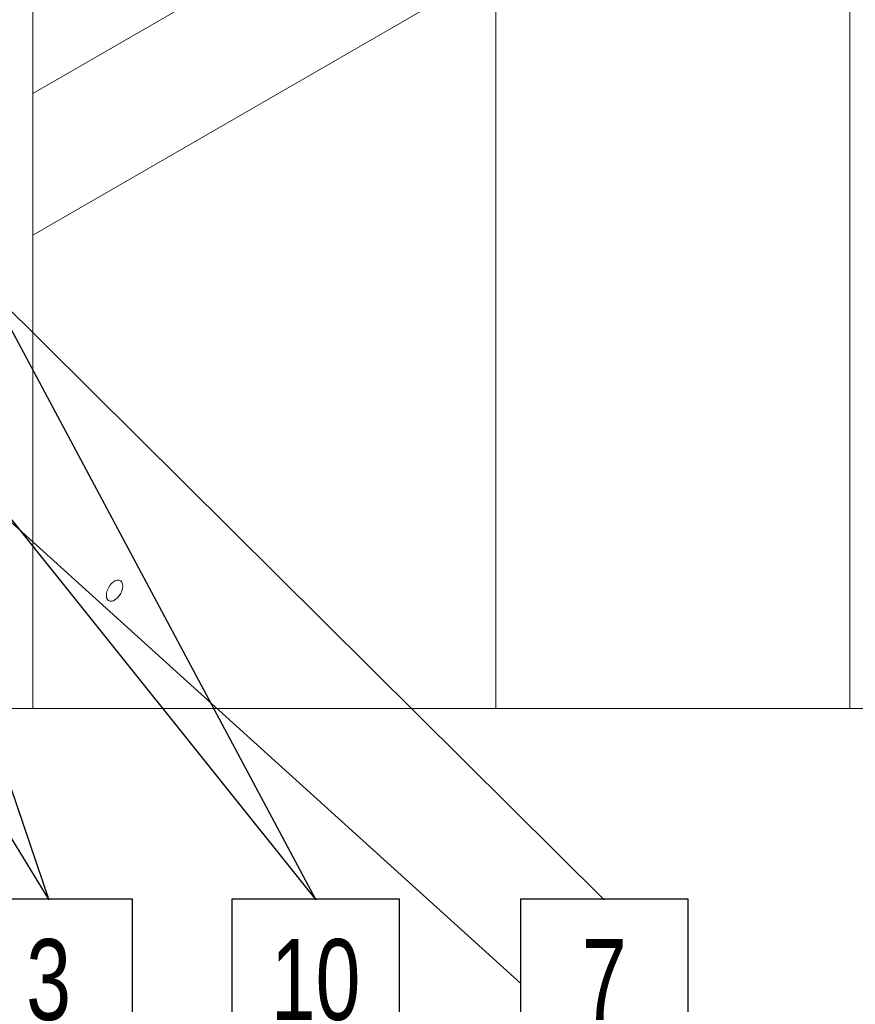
# Model space of a CAD drawing. Header units: millimetres. Extents: x 450 to 25135, y 150 to 17673.
# Tile 25 of 256: x 4538 to 5622, y 1508 to 2786. Entities that reach past the tile are written whole.
import ezdxf

# ---------------------------------------------------------------- set-up
doc = ezdxf.new("R2010")
doc.units = ezdxf.units.MM
doc.linetypes.add('SLD-Continua', pattern=[0])
doc.layers.add('COTAS', color=1, linetype='SLD-Continua')
doc.layers.add('OCULTA', color=8, linetype='SLD-Continua')
doc.styles.add('SLDTEXTSTYLE6', font='ARIALN.TTF', dxfattribs={"width": 0.87})
doc.styles.get("Standard").update_dxf_attribs({"font": 'ARIALN.TTF'})
doc.dimstyles.new('SLDDIMSTYLE0', dxfattribs={"dimtxt": 0.18, "dimasz": 105, "dimexe": 0, "dimexo": 0.0625, "dimgap": 0, "dimtad": 0, "dimtih": 1, "dimtoh": 1, "dimdec": 0, "dimrnd": 1e-09, "dimzin": 0, "dimdsep": 46, "dimtxsty": 'Standard', "dimsah": 1, "dimcen": 0.09, "dimadec": 0, "dimazin": 0, "dimtfac": 105, "dimtdec": 0, "dimtofl": 0, "dimtmove": 0, "dimatfit": 3, "dimfxl": 1, "dimfrac": 2, "dimtolj": 1, "dimtzin": 0, "dimarcsym": 0})

# ---------------------------------------------------------------- blocks, each defined once
blk = doc.blocks.new('SW_NOTE_0_43')
at = {"layer": 'COTAS', "color": 0, "ltscale": 30}
for p, q in [((-108.5, -215.8), (-108.5, 1.3)), ((-108.5, 1.3), (108.5, 1.3)), ((108.5, 1.3), (108.5, -215.8)), ((108.5, -215.8), (-108.5, -215.8))]:
    blk.add_line(p, q, dxfattribs=at)
at = {"layer": 'COTAS', "color": 0, "ltscale": 30, "insert": (-0.1, -51), "char_height": 105, "attachment_point": 2, "style": 'SLDTEXTSTYLE6'}
blk.add_mtext('3', dxfattribs=at)
blk = doc.blocks.new('SW_NOTE_0_44')
at = {"layer": 'COTAS', "color": 0, "ltscale": 30}
for p, q in [((-108.5, -215.8), (-108.5, 1.3)), ((-108.5, 1.3), (108.5, 1.3)), ((108.5, 1.3), (108.5, -215.8)), ((108.5, -215.8), (-108.5, -215.8))]:
    blk.add_line(p, q, dxfattribs=at)
at = {"layer": 'COTAS', "color": 0, "ltscale": 30, "insert": (-0.1, -51), "char_height": 105, "attachment_point": 2, "style": 'SLDTEXTSTYLE6'}
blk.add_mtext('10', dxfattribs=at)
blk = doc.blocks.new('SW_NOTE_0_46')
at = {"layer": 'COTAS', "color": 0, "ltscale": 30}
for p, q in [((-108.5, -215.8), (-108.5, 1.3)), ((-108.5, 1.3), (108.5, 1.3)), ((108.5, 1.3), (108.5, -215.8)), ((108.5, -215.8), (-108.5, -215.8))]:
    blk.add_line(p, q, dxfattribs=at)
at = {"layer": 'COTAS', "color": 0, "ltscale": 30, "insert": (-0.1, -51), "char_height": 105, "attachment_point": 2, "style": 'SLDTEXTSTYLE6'}
blk.add_mtext('7', dxfattribs=at)

msp = doc.modelspace()

# ---------------------------------------------------------------- linework, layer by layer
at = {"color": 7, "linetype": 'SLD-Continua', "lineweight": 18, "ltscale": 30, "flags": 128}
msp.add_lwpolyline([(3070.1, 7830.7), (2695.1, 7830.7), (2695.1, 7525.3), (2695.1, 7428.9), (2695.1, 7266.5), (2695.1, 7227.8), (2695.1, 7043), (2695.1, 6932.7), (2695.1, 6903.3), (2695.1, 6692.9), (2695.1, 6662.8), (2695.1, 6652.6), (2695.1, 6346.4), (2695.1, 6160.5), (2695.1, 5956.3), (2695.1, 5955.6), (2695.1, 5897.9), (2695.1, 5841.3), (2695.1, 5783.6), (2695.1, 5779.2), (2695.1, 5692.6), (2695.1, 5640.4), (2695.1, 5553.8), (2695.1, 5508.9), (2695.1, 5456.7), (2695.1, 5370.1), (2695.1, 5364.3), (2695.1, 5007), (2695.1, 4476.4), (2695.1, 4292.6), (2695.1, 3965.9), (2695.1, 3957.9), (2695.1, 3930.5), (2695.1, 3796.7), (2695.1, 3741.9), (2695.1, 3449.2), (2695.1, 3443.3), (2695.1, 3435.3), (2695.1, 3353.6), (2695.1, 3333.2), (2695.1, 3129.1), (2695.1, 3067.8), (2695.1, 2083.8), (2695.1, 2075.8), (2695.1, 2048.4), (2695.1, 1914.6), (2695.1, 1892), (2750.9, 1892), (2928, 1892), (3246.5, 1892), (3405.6, 1892), (3490.8, 1892), (3589.8, 1892), (3688.1, 1892), (3760.7, 1892), (3786.9, 1892), (3837.4, 1892), (3868.2, 1892), (3879.4, 1892), (4179.9, 1892), (4215.2, 1892), (4383.5, 1892), (4388.6, 1892), (4395.6, 1892), (4554.7, 1892), (5155.7, 1892), (5615.3, 1892), (5774.4, 1892), (6077.4, 1892), (6077.4, 3385.2), (6077.4, 3569), (6077.4, 4099.6), (6077.4, 5020.4), (6077.4, 5081.6), (6077.4, 5285.7), (6077.4, 5306.1), (6077.4, 5387.8), (6077.4, 5395.8), (6077.4, 5401.8), (6077.4, 5694.5), (6077.4, 5749.3), (6077.4, 5883), (6077.4, 5910.4), (6077.4, 5918.5), (6077.4, 6245.2), (6077.4, 6428.9), (6077.4, 6959.6), (6077.4, 7316.9), (6077.4, 7373.8), (6077.4, 7431.5), (6077.4, 7488.1), (6077.4, 7506.3), (6077.4, 7592.9), (6077.4, 7597.8), (6077.4, 7645.1), (6077.4, 7731.7), (6077.4, 7736.1), (6077.4, 7793.9), (6077.4, 7830.7), (6043.2, 7830.7), (5943.2, 7830.7), (5941.9, 7830.7), (5588.3, 7830.7), (5266.3, 7830.7), (4735.9, 7830.7), (4718.2, 7830.7), (4524.9, 7830.7), (4419.5, 7830.7), (4368.8, 7830.7), (4301.6, 7830.7), (3886.1, 7830.7), (3695.2, 7830.7), (3391.1, 7830.7), (3316.9, 7830.7), (3211.5, 7830.7), (3175.5, 7830.7), (3070.1, 7830.7)], dxfattribs=at)
at = {"layer": 'OCULTA', "linetype": 'SLD-Continua', "lineweight": 18, "ltscale": 30}
for p, q in [((5615.3, 1892), (5615.3, 4753.6)), ((5615.3, 1892), (5615.3, 4753.6)), ((5615.3, 1892), (5615.3, 4753.6)), ((5615.3, 1892), (5615.3, 4753.6)), ((5615.3, 1892), (5615.3, 4753.6)), ((4554.7, 1892), (4554.7, 4141.3)), ((4554.7, 1892), (4554.7, 4141.3)), ((4554.7, 1892), (4554.7, 4141.3)), ((4554.7, 1892), (4554.7, 4141.3)), ((4554.7, 1892), (4554.7, 4141.3)), ((4554.7, 2689.9), (5615.3, 3302.2)), ((4554.7, 2689.9), (5615.3, 3302.2)), ((4554.7, 2689.9), (5615.3, 3302.2)), ((4554.7, 2689.9), (5615.3, 3302.2)), ((4554.7, 2689.9), (5615.3, 3302.2)), ((4554.7, 2506.2), (5615.3, 3118.5)), ((4554.7, 2506.2), (5615.3, 3118.5)), ((4554.7, 2506.2), (5615.3, 3118.5)), ((4554.7, 2506.2), (5615.3, 3118.5)), ((4554.7, 2506.2), (5615.3, 3118.5)), ((5155.7, 1892), (5155.7, 2853.2)), ((5155.7, 1892), (5155.7, 2853.2)), ((5155.7, 1892), (5155.7, 2853.2)), ((5155.7, 1892), (5155.7, 2853.2)), ((5155.7, 1892), (5155.7, 2853.2)), ((4554.7, 2689.9), (4554.7, 2506.2)), ((4554.7, 2689.9), (4554.7, 2506.2)), ((4554.7, 2689.9), (4554.7, 2506.2)), ((4554.7, 2689.9), (4554.7, 2506.2)), ((4554.7, 2689.9), (4554.7, 2506.2))]:
    msp.add_line(p, q, dxfattribs=at)
at = {"layer": 'OCULTA', "linetype": 'SLD-Continua', "lineweight": 18, "ltscale": 30, "flags": 128}
for points in [[(4671.1, 2047.8), (4671.4, 2050.9), (4671.1, 2053.7), (4670.2, 2055.9), (4668.7, 2057.5), (4666.8, 2058.4), (4664.5, 2058.4), (4662, 2057.7), (4659.4, 2056.2), (4656.9, 2054.1), (4654.7, 2051.4), (4652.7, 2048.3), (4651.3, 2045), (4650.4, 2041.7), (4650.1, 2038.6), (4650.4, 2035.8), (4651.3, 2033.6), (4652.7, 2032), (4654.7, 2031.1), (4656.9, 2031.1), (4659.4, 2031.8), (4662, 2033.3), (4664.5, 2035.4), (4666.8, 2038.1), (4668.7, 2041.2), (4670.2, 2044.5), (4671.1, 2047.8)], [(4671.1, 2047.8), (4671.4, 2050.9), (4671.1, 2053.7), (4670.2, 2055.9), (4668.7, 2057.5), (4666.8, 2058.4), (4664.5, 2058.4), (4662, 2057.7), (4659.4, 2056.2), (4656.9, 2054.1), (4654.7, 2051.4), (4652.7, 2048.3), (4651.3, 2045), (4650.4, 2041.7), (4650.1, 2038.6), (4650.4, 2035.8), (4651.3, 2033.6), (4652.7, 2032), (4654.7, 2031.1), (4656.9, 2031.1), (4659.4, 2031.8), (4662, 2033.3), (4664.5, 2035.4), (4666.8, 2038.1), (4668.7, 2041.2), (4670.2, 2044.5), (4671.1, 2047.8)], [(4671.1, 2047.8), (4671.4, 2050.9), (4671.1, 2053.7), (4670.2, 2055.9), (4668.7, 2057.5), (4666.8, 2058.4), (4664.5, 2058.4), (4662, 2057.7), (4659.4, 2056.2), (4656.9, 2054.1), (4654.7, 2051.4), (4652.7, 2048.3), (4651.3, 2045), (4650.4, 2041.7), (4650.1, 2038.6), (4650.4, 2035.8), (4651.3, 2033.6), (4652.7, 2032), (4654.7, 2031.1), (4656.9, 2031.1), (4659.4, 2031.8), (4662, 2033.3), (4664.5, 2035.4), (4666.8, 2038.1), (4668.7, 2041.2), (4670.2, 2044.5), (4671.1, 2047.8)], [(4661.3, 2057.4), (4660.7, 2057), (4661.3, 2057.4), (4664, 2058.3), (4666.4, 2058.4), (4668.4, 2057.6), (4670, 2056), (4671, 2053.8), (4671.3, 2050.9), (4671, 2047.7), (4670, 2044.2), (4668.4, 2040.9), (4666.4, 2037.7), (4664, 2035), (4661.3, 2032.9), (4658.7, 2031.6), (4656.2, 2031.1), (4653.9, 2031.4), (4652.1, 2032.6), (4650.8, 2034.6), (4650.2, 2037.2), (4650.1, 2038.7), (4650.2, 2037.2), (4650.8, 2034.6), (4652.1, 2032.6), (4653.9, 2031.4), (4656.2, 2031.1), (4658.7, 2031.6), (4661.3, 2032.9), (4664, 2035), (4666.4, 2037.7), (4668.4, 2040.9), (4670, 2044.2), (4671, 2047.7), (4671.3, 2050.9), (4671, 2053.8), (4670, 2056), (4668.4, 2057.6), (4666.4, 2058.4), (4664, 2058.3), (4661.3, 2057.4)], [(4671.1, 2047.8), (4671.4, 2050.9), (4671.1, 2053.7), (4670.2, 2055.9), (4668.7, 2057.5), (4666.8, 2058.4), (4664.5, 2058.4), (4662, 2057.7), (4659.4, 2056.2), (4656.9, 2054.1), (4654.7, 2051.4), (4652.7, 2048.3), (4651.3, 2045), (4650.4, 2041.7), (4650.1, 2038.6), (4650.4, 2035.8), (4651.3, 2033.6), (4652.7, 2032), (4654.7, 2031.1), (4656.9, 2031.1), (4659.4, 2031.8), (4662, 2033.3), (4664.5, 2035.4), (4666.8, 2038.1), (4668.7, 2041.2), (4670.2, 2044.5), (4671.1, 2047.8)], [(4671.1, 2047.8), (4671.4, 2050.9), (4671.1, 2053.7), (4670.2, 2055.9), (4668.7, 2057.5), (4666.8, 2058.4), (4664.5, 2058.4), (4662, 2057.7), (4659.4, 2056.2), (4656.9, 2054.1), (4654.7, 2051.4), (4652.7, 2048.3), (4651.3, 2045), (4650.4, 2041.7), (4650.1, 2038.6), (4650.4, 2035.8), (4651.3, 2033.6), (4652.7, 2032), (4654.7, 2031.1), (4656.9, 2031.1), (4659.4, 2031.8), (4662, 2033.3), (4664.5, 2035.4), (4666.8, 2038.1), (4668.7, 2041.2), (4670.2, 2044.5), (4671.1, 2047.8)], [(4671, 2053.8), (4671.3, 2050.9), (4671, 2053.8), (4670, 2056), (4668.4, 2057.6), (4666.4, 2058.4), (4664, 2058.3), (4661.3, 2057.4), (4660.7, 2057), (4661.3, 2057.4), (4664, 2058.3), (4666.4, 2058.4), (4668.4, 2057.6), (4670, 2056), (4671, 2053.8)], [(4671.3, 2050.9), (4671, 2053.8), (4670, 2056), (4668.4, 2057.6), (4666.4, 2058.4), (4664, 2058.3), (4661.3, 2057.4), (4660.7, 2057)], [(4671, 2047.7), (4671.3, 2050.9), (4671, 2047.7), (4670, 2044.2), (4668.4, 2040.9), (4666.4, 2037.7), (4664, 2035), (4661.3, 2032.9), (4658.7, 2031.6), (4656.2, 2031.1), (4653.9, 2031.4), (4652.1, 2032.6), (4650.8, 2034.6), (4650.2, 2037.2), (4650.1, 2038.7), (4650.2, 2037.2), (4650.8, 2034.6), (4652.1, 2032.6), (4653.9, 2031.4), (4656.2, 2031.1), (4658.7, 2031.6), (4661.3, 2032.9), (4664, 2035), (4666.4, 2037.7), (4668.4, 2040.9), (4670, 2044.2), (4671, 2047.7)], [(4650.1, 2038.7), (4650.2, 2037.2), (4650.8, 2034.6), (4652.1, 2032.6), (4653.9, 2031.4), (4656.2, 2031.1), (4658.7, 2031.6), (4661.3, 2032.9), (4664, 2035), (4666.4, 2037.7), (4668.4, 2040.9), (4670, 2044.2), (4671, 2047.7), (4671.3, 2050.9)]]:
    msp.add_lwpolyline(points, dxfattribs=at)

# ---------------------------------------------------------------- block references
at = {"layer": 'COTAS', "ltscale": 30}
for name, p in [('SW_NOTE_0_43', (4575.3, 1643.7)), ('SW_NOTE_0_44', (4921.8, 1643.7)), ('SW_NOTE_0_46', (5296.4, 1643.7))]:
    msp.add_blockref(name, p, dxfattribs=at)

# ---------------------------------------------------------------- leaders
for points in [[(4306.5, 2625.6), (5296.4, 1643.7)], [(4454, 2519.3), (4921.8, 1643.7)], [(4106.7, 2513), (5187.9, 1535.2)], [(4294.4, 2427.1), (4921.8, 1643.7)], [(4352.8, 2297.8), (4575.3, 1643.7)], [(4199.7, 2257.5), (4575.3, 1643.7)]]:
    msp.add_leader(points, dimstyle='SLDDIMSTYLE0', dxfattribs=at)

doc.saveas('drawing.dxf')
